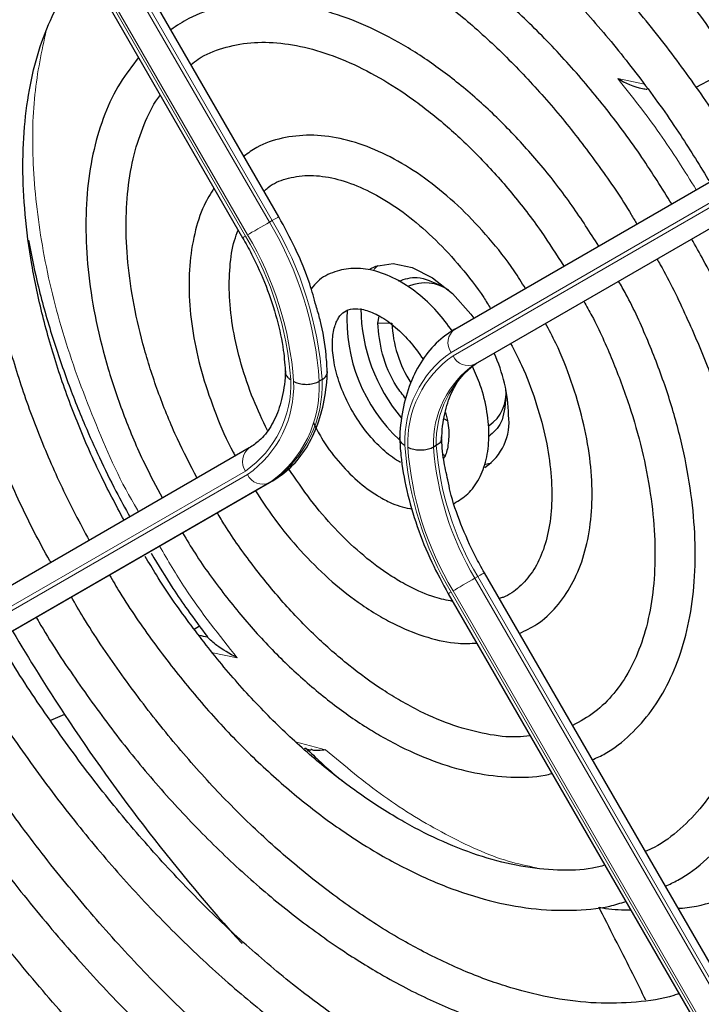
# Paper-space layout 'Blatt2' of a CAD drawing. Header units: millimetres. Extents: x 5 to 418, y 2 to 292.
# Tile 69 of 112: x 129 to 135, y 200 to 208. Entities that reach past the tile are written whole.
import ezdxf

# ---------------------------------------------------------------- set-up
doc = ezdxf.new("R2010")
doc.units = ezdxf.units.MM

psp = doc.layouts.new('Blatt2')

# ---------------------------------------------------------------- linework, layer by layer
at = {"color": 7, "linetype": 'Continuous', "lineweight": 25}
for p, q in [((131.4017, 206.2612), (127.4052, 213.1834)), ((127.1051, 213.0102), (131.1016, 206.088)), ((132.8587, 205.3294), (136.8553, 207.6373)), ((134.859, 207.3342), (135.0036, 207.4127)), ((133.049, 205.0544), (137.0455, 207.3623)), ((132.2206, 205.3808), (132.2318, 205.4392)), ((131.7595, 204.9122), (131.7359, 204.8986)), ((132.7722, 204.5877), (132.796, 204.5725)), ((132.7056, 204.366), (132.6821, 204.3524)), ((131.1565, 204.3465), (127.16, 202.0386)), ((132.7614, 204.293), (132.7822, 204.2817)), ((133.1129, 204.2122), (133.1633, 204.2242)), ((131.3468, 204.0714), (127.3502, 201.7635)), ((137.1004, 196.3907), (133.1039, 203.3129)), ((132.8038, 203.1397), (136.8004, 196.2175)), ((130.7006, 202.8462), (130.7434, 202.8725)), ((129.6267, 202.1396), (129.5102, 202.0885)), ((131.6103, 201.859), (131.6648, 201.8448))]:
    psp.add_line(p, q, dxfattribs=at)
at = {"color": 7, "linetype": 'Continuous', "lineweight": 18}
for p, q in [((131.3232, 206.2159), (127.3267, 213.1381)), ((127.3502, 213.1517), (131.3468, 206.2295)), ((131.1255, 206.1017), (127.1289, 213.0239)), ((127.1456, 213.0335), (131.1421, 206.1114)), ((136.8242, 207.4462), (132.8277, 205.1383)), ((132.8443, 205.1094), (136.8409, 207.4173)), ((134.209, 207.4052), (134.4301, 207.3585)), ((137.0219, 207.3487), (133.0254, 205.0408)), ((131.3468, 206.2295), (131.3232, 206.2159)), ((132.2206, 205.3808), (132.3385, 205.3808)), ((133.049, 205.0544), (133.0254, 205.0408)), ((127.1289, 201.8474), (131.1255, 204.1553)), ((131.1421, 204.1265), (127.1456, 201.8186)), ((127.3267, 201.7499), (131.3232, 204.0578)), ((131.3468, 204.0714), (131.3232, 204.0578)), ((133.049, 203.2812), (133.0254, 203.2676)), ((133.0254, 203.2676), (137.0219, 196.3454)), ((137.0455, 196.359), (133.049, 203.2812)), ((132.8277, 203.1534), (136.8242, 196.2312)), ((136.8409, 196.2409), (132.8443, 203.1631)), ((131.0571, 202.608), (130.854, 202.6509)), ((131.5399, 201.9138), (131.7884, 201.8466))]:
    psp.add_line(p, q, dxfattribs=at)
at = {"color": 7, "linetype": 'Continuous', "lineweight": 18, "flags": 128}
for points in [[(131.3468, 206.2295), (131.366, 206.2406), (131.3817, 206.2496), (131.3931, 206.2562), (131.3998, 206.2601), (131.4017, 206.2612)], [(131.1421, 206.1114), (131.1588, 206.121), (131.1789, 206.1326), (131.2017, 206.1457), (131.2262, 206.1599), (131.2516, 206.1746), (131.2769, 206.1892), (131.3011, 206.2031), (131.3232, 206.2159)], [(133.1039, 203.3129), (133.102, 203.3118), (133.0953, 203.3079), (133.0839, 203.3013), (133.0682, 203.2923), (133.049, 203.2812)], [(133.0254, 203.2676), (133.0033, 203.2548), (132.9791, 203.2409), (132.9538, 203.2263), (132.9284, 203.2116), (132.9039, 203.1974), (132.8811, 203.1843), (132.861, 203.1727), (132.8443, 203.1631)], [(132.8277, 203.1534), (132.8151, 203.1462), (132.8071, 203.1415), (132.8039, 203.1397), (132.8038, 203.1397)]]:
    psp.add_lwpolyline(points, dxfattribs=at)
at = {"color": 7, "linetype": 'Continuous', "lineweight": 25, "flags": 128}
for points in [[(132.1581, 205.8293), (132.2049, 205.8515), (132.3471, 205.8736), (132.5072, 205.8412), (132.6753, 205.7564), (132.8407, 205.6245), (132.993, 205.4537), (133.0173, 205.421)], [(132.2207, 205.857), (132.2075, 205.8443), (132.1882, 205.8231)]]:
    psp.add_lwpolyline(points, dxfattribs=at)
at = {"color": 7, "linetype": 'Continuous', "lineweight": 18}
for centre, radius, start, end in [((128.82, 204.7146), 2.9461, 3.84586, 30.94452), ((128.7965, 204.701), 2.9461, 3.84586, 30.94452), ((148.5058, 175.9852), 34.7718, 119.98928, 120.03464), ((128.8252, 204.7237), 2.6814, 4.03412, 30.92588), ((128.8007, 204.7084), 2.7296, 3.99715, 30.92952), ((132.9407, 205.218), 0.1383, 126.35124, 215.18509), ((133.3398, 204.405), 0.8944, 124.92656, 182.49063), ((133.3467, 204.3897), 0.8777, 124.91275, 182.4318), ((132.9699, 205.1675), 0.1384, 204.8163, 293.64307), ((133.4838, 204.3823), 0.8023, 124.84397, 182.13721), ((133.5074, 204.3959), 0.8023, 124.84397, 182.13721), ((130.6232, 204.8751), 0.8777, 304.91275, 2.4318), ((130.6301, 204.8598), 0.8944, 304.92656, 2.49063), ((130.7672, 204.8524), 0.9698, 304.98315, 2.73052), ((130.7907, 204.866), 0.9698, 304.98315, 2.73052), ((135.1691, 204.5564), 2.7296, 183.99715, 210.92952), ((135.1446, 204.5411), 2.6814, 184.03412, 210.92588), ((135.1403, 204.5337), 2.4649, 184.21856, 210.90782), ((135.1639, 204.5473), 2.4649, 184.21856, 210.90782), ((131.2385, 204.235), 0.1383, 126.35124, 215.18509), ((131.2677, 204.1845), 0.1384, 204.8163, 293.64307)]:
    psp.add_arc(centre, radius, start, end, dxfattribs=at)
at = {"color": 7, "linetype": 'Continuous', "lineweight": 25}
for centre, radius, start, end in [((132.6129, 205.3628), 0.3507, 55.81024, 112.86683), ((133.3289, 205.4127), 1.3643, 176.72679, 227.11545), ((133.5139, 205.5179), 1.4339, 180.69955, 220.10508), ((133.3276, 205.4208), 0.99, 182.31609, 212.78142), ((131.9922, 204.581), 1.3132, 1.64984, 24.82643), ((132.9597, 204.7981), 0.3238, 304.5077, 6.80448), ((132.8509, 204.5622), 0.4575, 304.20343, 7.10875), ((143.323, 211.1763), 16.4088, 210.57672, 213.41658), ((128.9735, 193.6876), 9.2753, 78.57755, 79.00227), ((142.5589, 210.6402), 15.4758, 213.31781, 222.21309)]:
    psp.add_arc(centre, radius, start, end, dxfattribs=at)
for points, knots in [([(137.0712, 207.762), (137.0013, 207.8813), (136.8117, 208.2043), (136.4745, 208.7117), (136.0648, 209.2821), (135.6333, 209.8272), (135.184, 210.3452), (134.7188, 210.8329), (134.2403, 211.2876), (133.751, 211.7068), (133.2537, 212.0882), (132.7509, 212.4297), (132.2453, 212.7292), (131.7396, 212.985), (131.2365, 213.1956), (130.7389, 213.3595), (130.2496, 213.4758), (129.7714, 213.5437), (129.3071, 213.5626), (128.8597, 213.5323), (128.4316, 213.4539), (128.0271, 213.325), (127.7105, 213.1884), (127.5396, 213.0784), (127.4858, 213.0437)], [0, 0, 0, 0, 0.027836, 0.075404, 0.122977, 0.170555, 0.218143, 0.265742, 0.313355, 0.360985, 0.408634, 0.456301, 0.503986, 0.551687, 0.599395, 0.647094, 0.694763, 0.742373, 0.789887, 0.837268, 0.884487, 0.931535, 0.978434, 1, 1, 1, 1]), ([(127.6525, 212.755), (127.6998, 212.786), (127.8574, 212.8891), (128.1529, 213.0161), (128.5361, 213.1362), (128.9427, 213.2063), (129.3682, 213.2293), (129.8104, 213.2045), (130.2669, 213.1323), (130.735, 213.0131), (131.2123, 212.8476), (131.6962, 212.6367), (132.184, 212.3814), (132.673, 212.0831), (133.1602, 211.7434), (133.6429, 211.3641), (134.1183, 210.9474), (134.5835, 210.4956), (135.036, 210.0113), (135.4728, 209.497), (135.8922, 208.9562), (136.2893, 208.3906), (136.587, 207.9355), (136.7428, 207.6649), (136.7828, 207.5955)], [0, 0, 0, 0, 0.0209899, 0.069851, 0.1186882, 0.1673891, 0.2158993, 0.2642148, 0.3123657, 0.3603953, 0.4083456, 0.456251, 0.5041365, 0.5520177, 0.5999032, 0.6477998, 0.6957108, 0.7436373, 0.7915784, 0.8395326, 0.8874977, 0.9354713, 0.9834506, 1, 1, 1, 1]), ([(136.4671, 207.4132), (136.3946, 207.5358), (136.2096, 207.8484), (135.8838, 208.3309), (135.4958, 208.8586), (135.0869, 209.3603), (134.6608, 209.8338), (134.2198, 210.2758), (133.7668, 210.6836), (133.3044, 211.0546), (132.8354, 211.3864), (132.3627, 211.6768), (131.8893, 211.9239), (131.4179, 212.1258), (130.9515, 212.2812), (130.4933, 212.3888), (130.0463, 212.4478), (129.6135, 212.4577), (129.1983, 212.418), (128.8026, 212.3311), (128.4334, 212.1909), (128.1946, 212.0796), (128.0876, 212.0032), (128.0868, 212.0027)], [0, 0, 0, 0, 0.032875, 0.083822, 0.134775, 0.185738, 0.236713, 0.287705, 0.338718, 0.389753, 0.440814, 0.491899, 0.543005, 0.594125, 0.645237, 0.696311, 0.747305, 0.798171, 0.848856, 0.899324, 0.949573, 0.99965, 1, 1, 1, 1]), ([(128.2567, 211.7084), (128.3132, 211.7447), (128.4726, 211.8473), (128.7635, 211.9659), (129.125, 212.0668), (129.5091, 212.118), (129.9112, 212.1221), (130.329, 212.0785), (130.7599, 211.9877), (131.201, 211.8504), (131.6497, 211.6674), (132.1032, 211.4397), (132.5585, 211.1688), (133.0125, 210.8562), (133.4624, 210.5039), (133.9049, 210.1143), (134.3373, 209.6897), (134.7564, 209.2328), (135.1598, 208.747), (135.5437, 208.2347), (135.8865, 207.7346), (136.0887, 207.3981), (136.1795, 207.2471)], [0, 0, 0, 0, 0.02882, 0.081368, 0.133858, 0.186143, 0.238166, 0.289941, 0.341521, 0.392971, 0.444344, 0.49568, 0.547008, 0.598338, 0.649681, 0.701044, 0.752426, 0.803828, 0.855246, 0.906678, 0.95812, 1, 1, 1, 1]), ([(135.8642, 207.065), (135.7734, 207.2148), (135.5766, 207.539), (135.2444, 208.0148), (134.8767, 208.4925), (134.4896, 208.9429), (134.0866, 209.3633), (133.6705, 209.7504), (133.2442, 210.1013), (132.8107, 210.4134), (132.373, 210.6843), (131.9343, 210.9119), (131.4977, 211.0941), (131.0665, 211.2295), (130.6439, 211.3168), (130.2333, 211.355), (129.8383, 211.3436), (129.4617, 211.2838), (129.1091, 211.1723), (128.8523, 211.0605), (128.7231, 210.9716), (128.6938, 210.9514)], [0, 0, 0, 0, 0.047335, 0.102503, 0.157679, 0.212871, 0.268083, 0.323322, 0.378591, 0.433894, 0.489232, 0.544601, 0.599988, 0.65536, 0.710671, 0.765857, 0.820841, 0.875554, 0.929964, 0.984107, 1, 1, 1, 1]), ([(128.8596, 210.6642), (128.9399, 210.7125), (129.1164, 210.8185), (129.42, 210.927), (129.7615, 210.9995), (130.1237, 211.0231), (130.5026, 210.9994), (130.8955, 210.9283), (131.2993, 210.8106), (131.7113, 210.6471), (132.1283, 210.4389), (132.5473, 210.1876), (132.9649, 209.8948), (133.3778, 209.5627), (133.7829, 209.1938), (134.1768, 208.7909), (134.5562, 208.3569), (134.9192, 207.8958), (135.2587, 207.409), (135.4784, 207.0747), (135.5766, 206.9001), (135.5771, 206.8992)], [0, 0, 0, 0, 0.047732, 0.104951, 0.162001, 0.218715, 0.275061, 0.331102, 0.386935, 0.442647, 0.498302, 0.553942, 0.609585, 0.665249, 0.720938, 0.776655, 0.832397, 0.88816, 0.943939, 0.999729, 1, 1, 1, 1]), ([(135.2589, 206.7155), (135.2344, 206.7579), (135.1173, 206.9617), (134.8816, 207.3098), (134.5545, 207.754), (134.2055, 208.1712), (133.8404, 208.5593), (133.4614, 208.9144), (133.0722, 209.2334), (132.6757, 209.5134), (132.2755, 209.7517), (131.8748, 209.946), (131.4771, 210.0944), (131.0861, 210.1949), (130.7054, 210.2466), (130.3392, 210.2483), (129.9904, 210.2014), (129.6657, 210.1021), (129.434, 210.002), (129.3206, 209.9214), (129.2978, 209.9052)], [0, 0, 0, 0, 0.015977, 0.076619, 0.137271, 0.197942, 0.258641, 0.319377, 0.380158, 0.440989, 0.501871, 0.562796, 0.623736, 0.68463, 0.74539, 0.805902, 0.866048, 0.925763, 0.985086, 1, 1, 1, 1]), ([(129.4651, 209.6155), (129.4929, 209.6353), (129.6033, 209.714), (129.8233, 209.8053), (130.1232, 209.8875), (130.4463, 209.9192), (130.7866, 209.904), (131.1412, 209.8414), (131.5068, 209.7323), (131.8803, 209.5777), (132.2584, 209.3787), (132.6375, 209.1372), (133.0141, 208.8551), (133.3845, 208.5349), (133.7451, 208.1796), (134.0925, 207.7925), (134.4227, 207.3768), (134.7186, 206.9621), (134.892, 206.6785), (134.971, 206.5492)], [0, 0, 0, 0, 0.0213, 0.084609, 0.147915, 0.210788, 0.273103, 0.334941, 0.396461, 0.457805, 0.519077, 0.580333, 0.641603, 0.702907, 0.764251, 0.825634, 0.887048, 0.948488, 1, 1, 1, 1]), ([(129.5143, 203.3981), (129.5115, 203.4028), (129.4168, 203.5632), (129.2544, 203.8926), (129.0324, 204.3816), (128.8447, 204.8767), (128.6894, 205.3707), (128.5687, 205.8594), (128.4835, 206.3381), (128.4345, 206.802), (128.4219, 207.2467), (128.4455, 207.668), (128.5048, 208.0618), (128.5989, 208.4245), (128.7261, 208.7535), (128.8869, 209.0436), (129.042, 209.2599), (129.1536, 209.3626), (129.1911, 209.3972)], [0, 0, 0, 0, 0.002079, 0.070996, 0.1399, 0.208781, 0.277628, 0.346429, 0.415177, 0.483863, 0.552488, 0.62106, 0.689605, 0.758159, 0.826801, 0.895661, 0.964912, 1, 1, 1, 1]), ([(134.656, 206.3673), (134.5751, 206.4971), (134.4063, 206.7675), (134.1203, 207.1534), (133.8091, 207.5255), (133.4806, 207.8673), (133.1392, 208.1756), (132.7881, 208.4468), (132.4311, 208.6776), (132.0719, 208.8654), (131.7143, 209.0074), (131.3624, 209.1018), (131.0204, 209.1467), (130.6925, 209.1419), (130.3845, 209.0856), (130.1178, 208.9936), (129.9674, 208.8995), (129.902, 208.8587)], [0, 0, 0, 0, 0.0628584, 0.1310376, 0.1992459, 0.2674999, 0.3358152, 0.4042053, 0.4726781, 0.5412294, 0.6098315, 0.6783849, 0.7467448, 0.8147108, 0.8820855, 0.9487891, 1, 1, 1, 1]), ([(130.0681, 208.571), (130.0771, 208.5781), (130.1561, 208.6405), (130.3305, 208.7158), (130.5914, 208.7921), (130.877, 208.8168), (131.1794, 208.795), (131.4955, 208.7259), (131.8213, 208.6109), (132.1536, 208.4511), (132.4883, 208.2481), (132.8216, 208.0042), (133.1493, 207.722), (133.4671, 207.4047), (133.772, 207.0564), (134.0571, 206.6796), (134.2561, 206.3917), (134.3511, 206.2265), (134.3663, 206.2)], [0, 0, 0, 0, 0.009214, 0.081011, 0.153071, 0.224451, 0.2949, 0.364606, 0.433868, 0.502926, 0.57193, 0.640938, 0.709995, 0.779115, 0.848296, 0.917527, 0.986793, 1, 1, 1, 1]), ([(129.6272, 208.6418), (129.6231, 208.6383), (129.5423, 208.5706), (129.4131, 208.3992), (129.2448, 208.1279), (129.1145, 207.8149), (129.0193, 207.4692), (128.9617, 207.093), (128.9422, 206.6913), (128.9609, 206.2686), (129.0176, 205.8301), (129.1113, 205.3807), (129.2407, 204.9255), (129.4049, 204.4696), (129.5989, 204.018), (129.753, 203.7258), (129.8298, 203.5803)], [0, 0, 0, 0, 0.004033, 0.07871, 0.15389, 0.229752, 0.306249, 0.383198, 0.460397, 0.537693, 0.614972, 0.6922, 0.769368, 0.846482, 0.923554, 1, 1, 1, 1]), ([(130.1195, 203.7476), (130.0514, 203.8755), (129.9082, 204.1446), (129.7253, 204.5668), (129.5656, 205.0047), (129.4401, 205.4407), (129.3494, 205.8688), (129.2946, 206.2839), (129.2759, 206.6807), (129.2933, 207.0545), (129.3461, 207.4004), (129.4327, 207.7152), (129.5532, 207.993), (129.6769, 208.2022), (129.7704, 208.3018), (129.8033, 208.3368)], [0, 0, 0, 0, 0.072943, 0.153521, 0.234056, 0.314528, 0.394918, 0.475208, 0.555393, 0.63548, 0.715511, 0.795552, 0.875749, 0.95636, 1, 1, 1, 1]), ([(134.0515, 206.0182), (133.9795, 206.131), (133.8305, 206.3642), (133.5758, 206.6911), (133.299, 206.999), (133.0068, 207.2743), (132.704, 207.5134), (132.3944, 207.7123), (132.0823, 207.8676), (131.7722, 207.9764), (131.4689, 208.0361), (131.1775, 208.0455), (130.9049, 208.0022), (130.6783, 207.9251), (130.5561, 207.8434), (130.5071, 207.8106)], [0, 0, 0, 0, 0.074384, 0.153857, 0.233394, 0.313032, 0.392803, 0.472727, 0.552799, 0.632945, 0.712925, 0.792378, 0.870881, 0.948205, 1, 1, 1, 1]), ([(130.6742, 207.5212), (130.694, 207.537), (130.7722, 207.5995), (130.9353, 207.6631), (131.1627, 207.7099), (131.4129, 207.7062), (131.6776, 207.656), (131.9528, 207.5598), (132.2344, 207.4192), (132.518, 207.236), (132.7989, 207.013), (133.0724, 206.7535), (133.333, 206.4612), (133.5664, 206.1597), (133.7005, 205.9479), (133.7618, 205.8509)], [0, 0, 0, 0, 0.028972, 0.114279, 0.199798, 0.283623, 0.365764, 0.446914, 0.527654, 0.608306, 0.688988, 0.769775, 0.850678, 0.931679, 1, 1, 1, 1]), ([(130.2401, 207.5802), (130.1864, 207.5117), (130.0767, 207.3716), (129.9543, 207.1136), (129.8638, 206.8214), (129.8113, 206.4976), (129.7969, 206.1482), (129.821, 205.7787), (129.8832, 205.3951), (129.9818, 205.0033), (130.1163, 204.6097), (130.2671, 204.2491), (130.3856, 204.0268), (130.4368, 203.9308)], [0, 0, 0, 0, 0.087458, 0.178657, 0.271088, 0.364497, 0.458466, 0.552645, 0.646789, 0.740833, 0.834772, 0.928628, 1, 1, 1, 1]), ([(134.209, 207.4052), (134.2731, 207.3703), (134.3475, 207.3298), (134.4403, 207.3186), (134.4532, 207.317)], [0, 0, 0, 0, 0.8612494, 1, 1, 1, 1]), ([(130.7244, 204.0969), (130.6684, 204.2046), (130.5495, 204.433), (130.4038, 204.7922), (130.2826, 205.1643), (130.1964, 205.5307), (130.1455, 205.8846), (130.1305, 206.2201), (130.1512, 206.531), (130.2055, 206.8136), (130.2954, 207.0575), (130.3687, 207.2092), (130.4182, 207.2672), (130.4198, 207.269)], [0, 0, 0, 0, 0.090298, 0.19153, 0.29266, 0.393638, 0.494422, 0.594988, 0.69535, 0.795611, 0.895939, 0.99677, 1, 1, 1, 1]), ([(133.4436, 205.6672), (133.4131, 205.7165), (133.3217, 205.8643), (133.1432, 206.088), (132.9155, 206.3317), (132.6724, 206.5406), (132.4203, 206.7109), (132.1637, 206.8378), (131.9083, 206.9169), (131.6599, 206.9454), (131.428, 206.9191), (131.2417, 206.858), (131.1473, 206.7884), (131.1122, 206.7625)], [0, 0, 0, 0, 0.04971, 0.148978, 0.248408, 0.348108, 0.448168, 0.548614, 0.64925, 0.749315, 0.847677, 0.943478, 1, 1, 1, 1]), ([(131.2793, 206.4731), (131.2903, 206.4837), (131.342, 206.5337), (131.4589, 206.5807), (131.6334, 206.6113), (131.8335, 206.5909), (132.0456, 206.5249), (132.2648, 206.4147), (132.4858, 206.2627), (132.7034, 206.0725), (132.9094, 205.8473), (133.0622, 205.6536), (133.1365, 205.5314), (133.1552, 205.5007)], [0, 0, 0, 0, 0.029258, 0.138407, 0.250078, 0.356664, 0.459361, 0.560618, 0.661623, 0.762745, 0.864149, 0.965811, 1, 1, 1, 1]), ([(130.8644, 206.4988), (130.8355, 206.452), (130.766, 206.3394), (130.6984, 206.1226), (130.6567, 205.8586), (130.6548, 205.5682), (130.6917, 205.2607), (130.7655, 204.943), (130.8777, 204.6244), (130.9716, 204.4007), (131.035, 204.2899), (131.0409, 204.2797)], [0, 0, 0, 0, 0.088797, 0.21354, 0.340937, 0.469926, 0.599428, 0.728789, 0.857907, 0.986829, 1, 1, 1, 1]), ([(131.7096, 205.5241), (131.6933, 205.5842), (131.6502, 205.7432), (131.5466, 205.9933), (131.4484, 206.1748), (131.4017, 206.2612)], [0, 0, 0, 0, 0.2415219, 0.6390427, 1, 1, 1, 1]), ([(131.3072, 204.4914), (131.2666, 204.5767), (131.1802, 204.7582), (131.0856, 205.0409), (131.0187, 205.3276), (130.9873, 205.6005), (130.9924, 205.8488), (131.0195, 206.0353), (131.0542, 206.123), (131.0653, 206.1509)], [0, 0, 0, 0, 0.140593, 0.298994, 0.456939, 0.614254, 0.770852, 0.926891, 1, 1, 1, 1]), ([(129.3287, 206.0682), (129.3501, 205.9569), (129.3979, 205.7077), (129.5056, 205.3204), (129.6396, 204.9196), (129.7781, 204.5696), (129.9162, 204.2617), (130.0393, 204.0076), (130.1291, 203.8462), (130.1683, 203.7758)], [0, 0, 0, 0, 0.146263, 0.327257, 0.500767, 0.664233, 0.781127, 0.904457, 1, 1, 1, 1]), ([(131.1016, 206.088), (131.1267, 206.043), (131.1998, 205.9117), (131.3004, 205.6853), (131.3891, 205.4156), (131.4415, 205.1704), (131.4519, 205.0248), (131.4565, 204.9609)], [0, 0, 0, 0, 0.121243, 0.354097, 0.586718, 0.818525, 1, 1, 1, 1]), ([(134.6027, 200.7168), (134.6375, 200.7328), (134.7627, 200.7903), (134.9512, 200.9373), (135.1641, 201.1538), (135.3432, 201.4135), (135.4889, 201.7103), (135.599, 202.0426), (135.6723, 202.4067), (135.7077, 202.7984), (135.7048, 203.213), (135.6639, 203.6455), (135.5854, 204.091), (135.4705, 204.5443), (135.3212, 205.0008), (135.1369, 205.4544), (134.9692, 205.8154), (134.8538, 206.0185), (134.8204, 206.0774)], [0, 0, 0, 0, 0.025432, 0.09144, 0.157422, 0.22372, 0.290583, 0.358045, 0.425981, 0.494211, 0.562575, 0.63096, 0.699308, 0.767604, 0.835849, 0.904052, 0.972225, 1, 1, 1, 1]), ([(134.5336, 205.9117), (134.5429, 205.8958), (134.633, 205.7416), (134.7786, 205.4362), (134.965, 205.0012), (135.1167, 204.5627), (135.2353, 204.1281), (135.3184, 203.7022), (135.3657, 203.2905), (135.3768, 202.8981), (135.3519, 202.5299), (135.2919, 202.1901), (135.198, 201.8828), (135.0718, 201.6114), (134.9154, 201.377), (134.7278, 201.1855), (134.5674, 201.0612), (134.4613, 201.016), (134.4362, 201.0053)], [0, 0, 0, 0, 0.007987, 0.077271, 0.146533, 0.215753, 0.284916, 0.354005, 0.423006, 0.491916, 0.560748, 0.629544, 0.698364, 0.767357, 0.836765, 0.906897, 0.977993, 1, 1, 1, 1]), ([(132.8384, 205.3155), (132.7979, 205.3698), (132.7099, 205.4878), (132.5495, 205.6346), (132.3698, 205.7531), (132.1895, 205.8218), (132.0178, 205.8408), (131.8606, 205.8109), (131.7387, 205.7501), (131.6865, 205.6861), (131.669, 205.6646)], [0, 0, 0, 0, 0.121104, 0.26353, 0.407617, 0.553734, 0.681749, 0.803792, 0.934198, 1, 1, 1, 1]), ([(132.3953, 205.7279), (132.444, 205.745), (132.5477, 205.7814), (132.6806, 205.7197), (132.7509, 205.687)], [0, 0, 0, 0, 0.470262, 1, 1, 1, 1]), ([(133.998, 201.7642), (134.0343, 201.7803), (134.1497, 201.8318), (134.3166, 201.9679), (134.4945, 202.166), (134.6378, 202.4055), (134.7468, 202.6804), (134.8192, 202.9884), (134.8538, 203.325), (134.8498, 203.6847), (134.8075, 204.0617), (134.7277, 204.4498), (134.6124, 204.8435), (134.4611, 205.2358), (134.3276, 205.533), (134.2365, 205.6929), (134.2162, 205.7284)], [0, 0, 0, 0, 0.034804, 0.110957, 0.187067, 0.263784, 0.341517, 0.420224, 0.499594, 0.579283, 0.659033, 0.738718, 0.818313, 0.897826, 0.977281, 1, 1, 1, 1]), ([(131.8037, 204.9662), (131.8007, 205.0157), (131.792, 205.1587), (131.7635, 205.3465), (131.7215, 205.485), (131.7096, 205.5241)], [0, 0, 0, 0, 0.275641, 0.795667, 1, 1, 1, 1]), ([(132.41, 204.2255), (132.3879, 204.2393), (132.3228, 204.2796), (132.2114, 204.3771), (132.0878, 204.5238), (131.9818, 204.6945), (131.9021, 204.8762), (131.8542, 205.0547), (131.84, 205.2154), (131.8569, 205.345), (131.8964, 205.4331), (131.945, 205.4806), (132.0033, 205.5028), (132.0999, 205.4981), (132.2195, 205.4534), (132.3525, 205.3639), (132.4844, 205.2389), (132.5604, 205.1327), (132.5985, 205.0794)], [0, 0, 0, 0, 0.0327781, 0.096298, 0.1605749, 0.2254027, 0.2903704, 0.3548971, 0.4185114, 0.4810159, 0.5431983, 0.6072536, 0.68171, 0.7425965, 0.8081369, 0.8717773, 0.935579, 1, 1, 1, 1]), ([(133.9273, 205.5616), (133.9501, 205.5211), (134.0398, 205.362), (134.1682, 205.0722), (134.3086, 204.7001), (134.4137, 204.3295), (134.4843, 203.968), (134.519, 203.6215), (134.518, 203.2963), (134.4818, 202.9978), (134.4119, 202.731), (134.3107, 202.4995), (134.1796, 202.3066), (134.0231, 202.1508), (133.8972, 202.0825), (133.834, 202.0483)], [0, 0, 0, 0, 0.027614, 0.108697, 0.189719, 0.270641, 0.351426, 0.432043, 0.512486, 0.59279, 0.673063, 0.753515, 0.834611, 0.917039, 1, 1, 1, 1]), ([(132.4529, 204.7543), (132.4263, 204.788), (132.3401, 204.8971), (132.246, 205.1282), (132.2291, 205.2966), (132.2206, 205.3808)], [0, 0, 0, 0, 0.182718, 0.591359, 1, 1, 1, 1]), ([(132.8587, 205.3294), (132.8257, 205.3083), (132.7364, 205.2511), (132.6148, 205.1222), (132.5062, 204.9377), (132.4344, 204.7213), (132.4076, 204.5423), (132.4027, 204.4393), (132.4019, 204.4208)], [0, 0, 0, 0, 0.120337, 0.325835, 0.532783, 0.744527, 0.954131, 1, 1, 1, 1]), ([(133.394, 202.8104), (133.4434, 202.8338), (133.5576, 202.888), (133.7041, 203.0264), (133.833, 203.21), (133.9263, 203.4303), (133.9835, 203.6825), (134.0025, 203.9625), (133.9824, 204.2634), (133.9244, 204.5777), (133.8285, 204.8969), (133.7233, 205.167), (133.6395, 205.3239), (133.6103, 205.3785)], [0, 0, 0, 0, 0.070989, 0.164196, 0.25756, 0.352629, 0.449898, 0.548788, 0.648408, 0.74807, 0.847559, 0.946872, 1, 1, 1, 1]), ([(133.3217, 205.2119), (133.3526, 205.1525), (133.4329, 204.9982), (133.5295, 204.7406), (133.6113, 204.4503), (133.657, 204.1708), (133.6677, 203.9106), (133.644, 203.6769), (133.5883, 203.4765), (133.5049, 203.3124), (133.3939, 203.1905), (133.3022, 203.1199), (133.2373, 203.1032), (133.2266, 203.1004)], [0, 0, 0, 0, 0.063601, 0.165373, 0.266904, 0.368074, 0.468795, 0.569085, 0.669207, 0.76971, 0.872125, 0.978915, 1, 1, 1, 1]), ([(132.749, 204.4147), (132.7515, 204.453), (132.7589, 204.5642), (132.796, 204.7263), (132.8678, 204.883), (132.9537, 204.9907), (133.0207, 205.0355), (133.049, 205.0544)], [0, 0, 0, 0, 0.121998, 0.35528, 0.588901, 0.826298, 1, 1, 1, 1]), ([(132.8538, 203.8872), (132.893, 203.9111), (132.9768, 203.9623), (133.066, 204.0903), (133.1256, 204.2493), (133.1481, 204.4364), (133.1309, 204.6449), (133.0838, 204.8455), (133.0285, 204.9701), (133.0054, 205.0222)], [0, 0, 0, 0, 0.12448, 0.266559, 0.411606, 0.564488, 0.723656, 0.884548, 1, 1, 1, 1]), ([(131.4565, 204.9861), (131.454, 204.9479), (131.4466, 204.8366), (131.4095, 204.6746), (131.3378, 204.5178), (131.2518, 204.4102), (131.1848, 204.3654), (131.1565, 204.3465)], [0, 0, 0, 0, 0.121998, 0.35528, 0.588901, 0.826298, 1, 1, 1, 1]), ([(131.3468, 204.0714), (131.3798, 204.0925), (131.4691, 204.1497), (131.5907, 204.2787), (131.6994, 204.4631), (131.7711, 204.6796), (131.798, 204.8585), (131.8028, 204.9615), (131.8037, 204.98)], [0, 0, 0, 0, 0.120337, 0.325835, 0.532783, 0.744527, 0.954131, 1, 1, 1, 1]), ([(131.4564, 204.9717), (131.4563, 204.9708), (131.4559, 204.9649), (131.4593, 204.9543), (131.4668, 204.9402), (131.477, 204.9289), (131.4877, 204.9201), (131.495, 204.9152), (131.4993, 204.9127), (131.5, 204.9123)], [0, 0, 0, 0, 0.043164, 0.266738, 0.48434, 0.708238, 0.839781, 0.97267, 1, 1, 1, 1]), ([(131.7595, 204.9122), (131.7651, 204.9158), (131.7764, 204.923), (131.7891, 204.9356), (131.7981, 204.9493), (131.8028, 204.9614), (131.8028, 204.9689), (131.8028, 204.9714)], [0, 0, 0, 0, 0.218214, 0.442758, 0.660971, 0.885507, 1, 1, 1, 1]), ([(131.5236, 204.8987), (131.5244, 204.8982), (131.5287, 204.8958), (131.5372, 204.8916), (131.5522, 204.8854), (131.5717, 204.8796), (131.5958, 204.8751), (131.6211, 204.873), (131.6463, 204.8734), (131.6713, 204.8762), (131.6949, 204.8814), (131.7171, 204.8887), (131.7296, 204.8953), (131.7359, 204.8986)], [0, 0, 0, 0, 0.01342, 0.077283, 0.141796, 0.247648, 0.356562, 0.462304, 0.571105, 0.676797, 0.78555, 0.891242, 1, 1, 1, 1]), ([(133.2813, 204.7685), (133.2745, 204.6911), (133.2617, 204.5464), (133.1793, 204.4753), (133.1409, 204.4423)], [0, 0, 0, 0, 0.534725, 1, 1, 1, 1]), ([(132.7832, 204.6408), (132.7903, 204.6107), (132.8112, 204.5233), (132.8095, 204.3998), (132.7917, 204.2994), (132.7718, 204.2675), (132.7661, 204.2583)], [0, 0, 0, 0, 0.179637, 0.523495, 0.861797, 1, 1, 1, 1]), ([(131.6873, 204.5571), (131.7087, 204.5147), (131.7659, 204.4012), (131.8905, 204.2349), (132.0476, 204.0714), (132.1698, 203.9805), (132.2672, 203.9225), (132.3627, 203.8725), (132.4514, 203.8521), (132.5067, 203.8393)], [0, 0, 0, 0, 0.115772, 0.309757, 0.504702, 0.690871, 0.718511, 0.824468, 1, 1, 1, 1]), ([(132.4018, 204.4347), (132.4047, 204.3851), (132.4129, 204.2422), (132.4561, 203.9948), (132.5425, 203.6966), (132.6582, 203.4076), (132.7569, 203.2261), (132.8038, 203.1397)], [0, 0, 0, 0, 0.119661, 0.345415, 0.570792, 0.795741, 1, 1, 1, 1]), ([(132.8016, 204.0811), (132.7887, 204.1367), (132.7597, 204.2612), (132.7528, 204.3763), (132.749, 204.4399)], [0, 0, 0, 0, 0.446374, 1, 1, 1, 1]), ([(132.4462, 204.3661), (132.4454, 204.3665), (132.4412, 204.369), (132.4339, 204.3739), (132.4233, 204.3826), (132.413, 204.3939), (132.4056, 204.4078), (132.4021, 204.4184), (132.4025, 204.4243), (132.4026, 204.4253)], [0, 0, 0, 0, 0.027692, 0.159469, 0.292587, 0.511005, 0.735743, 0.953935, 1, 1, 1, 1]), ([(132.6821, 204.3524), (132.6759, 204.3492), (132.6634, 204.3426), (132.6415, 204.3353), (132.6177, 204.33), (132.593, 204.3272), (132.5675, 204.3268), (132.5425, 204.3288), (132.5181, 204.3333), (132.4986, 204.3392), (132.4833, 204.3454), (132.4749, 204.3496), (132.4705, 204.3521), (132.4698, 204.3525)], [0, 0, 0, 0, 0.105647, 0.214359, 0.320006, 0.428712, 0.534438, 0.643221, 0.749098, 0.858039, 0.922043, 0.986702, 1, 1, 1, 1]), ([(132.7489, 204.4245), (132.7489, 204.4222), (132.7489, 204.4151), (132.7443, 204.4033), (132.7355, 204.3897), (132.7227, 204.3769), (132.7114, 204.3697), (132.7056, 204.366)], [0, 0, 0, 0, 0.106275, 0.326515, 0.55313, 0.77337, 1, 1, 1, 1]), ([(132.8406, 203.0759), (132.7923, 203.0851), (132.6781, 203.1068), (132.5292, 203.1731), (132.3953, 203.2462), (132.2608, 203.3304), (132.0757, 203.4718), (131.8623, 203.6772), (131.6599, 203.9126), (131.5414, 204.0894), (131.4823, 204.1776)], [0, 0, 0, 0, 0.1121678, 0.2648328, 0.3129057, 0.3918622, 0.5434157, 0.6954682, 0.8479499, 1, 1, 1, 1]), ([(133.1039, 203.3129), (133.0788, 203.3579), (133.0056, 203.4892), (132.9067, 203.715), (132.8309, 203.9301), (132.8078, 204.0491), (132.8016, 204.0811)], [0, 0, 0, 0, 0.180366, 0.526768, 0.872823, 1, 1, 1, 1]), ([(131.2071, 203.9907), (131.2671, 203.9008), (131.3912, 203.7146), (131.607, 203.4617), (131.842, 203.2325), (132.0569, 203.0652), (132.2367, 202.9516), (132.4185, 202.8551), (132.6345, 202.7721), (132.8579, 202.7218), (132.9893, 202.7278), (133.0403, 202.7301)], [0, 0, 0, 0, 0.120708, 0.249746, 0.379057, 0.508773, 0.587522, 0.656403, 0.78692, 0.917396, 1, 1, 1, 1]), ([(133.4828, 201.9637), (133.4473, 201.9593), (133.3347, 201.9453), (133.1223, 201.9715), (132.8533, 202.0406), (132.6132, 202.1413), (132.4156, 202.2469), (132.2175, 202.3688), (131.9798, 202.5416), (131.7026, 202.7852), (131.435, 203.0629), (131.1841, 203.3717), (131.0018, 203.623), (130.9126, 203.7747), (130.8925, 203.8091)], [0, 0, 0, 0, 0.047799, 0.151464, 0.253393, 0.354451, 0.41296, 0.46559, 0.566257, 0.667097, 0.768083, 0.869204, 0.970426, 1, 1, 1, 1]), ([(130.6044, 203.6427), (130.6382, 203.5861), (130.7455, 203.4067), (130.9527, 203.1248), (131.2203, 202.8028), (131.5062, 202.5117), (131.8043, 202.2548), (132.0523, 202.0783), (132.2539, 201.9558), (132.4566, 201.8465), (132.7191, 201.7342), (133.0269, 201.6476), (133.3238, 201.6153), (133.5377, 201.6172), (133.6447, 201.6457), (133.6635, 201.6507)], [0, 0, 0, 0, 0.043227, 0.137062, 0.230954, 0.324945, 0.419075, 0.513378, 0.553496, 0.603349, 0.697902, 0.792503, 0.886726, 0.980084, 1, 1, 1, 1]), ([(130.3444, 203.4739), (130.4035, 203.3761), (130.4993, 203.2173), (130.6567, 202.9873), (130.7545, 202.8561), (130.8102, 202.7813)], [0, 0, 0, 0, 0.408181, 0.662685, 1, 1, 1, 1]), ([(134.1023, 200.8907), (134.068, 200.8819), (133.9462, 200.8503), (133.7133, 200.8449), (133.4089, 200.8746), (133.0902, 200.954), (132.7687, 201.0761), (132.5401, 201.1913), (132.3643, 201.2916), (132.1822, 201.4026), (131.9013, 201.6008), (131.5722, 201.8751), (131.2519, 202.1853), (130.944, 202.5275), (130.6545, 202.8987), (130.4367, 203.2078), (130.3252, 203.3973), (130.295, 203.4487)], [0, 0, 0, 0, 0.032401, 0.11539, 0.197311, 0.278437, 0.359113, 0.435218, 0.444239, 0.486348, 0.566752, 0.647244, 0.727809, 0.808447, 0.889145, 0.969889, 1, 1, 1, 1]), ([(129.9993, 203.2933), (130.0275, 203.2449), (130.1393, 203.053), (130.3606, 202.7359), (130.6596, 202.3477), (130.979, 201.9881), (131.3132, 201.6597), (131.6591, 201.3664), (131.9709, 201.142), (132.2295, 200.9824), (132.4889, 200.8411), (132.7911, 200.7052), (133.1458, 200.591), (133.4927, 200.5247), (133.8259, 200.5113), (134.0888, 200.5327), (134.2314, 200.5768), (134.2756, 200.5904)], [0, 0, 0, 0, 0.026021, 0.103081, 0.180162, 0.257284, 0.334465, 0.411723, 0.489069, 0.538868, 0.579706, 0.657194, 0.734725, 0.812115, 0.889159, 0.965619, 1, 1, 1, 1]), ([(134.716, 199.8276), (134.702, 199.8225), (134.5922, 199.7825), (134.3639, 199.7525), (134.0335, 199.7413), (133.6849, 199.7821), (133.3244, 199.8686), (132.9542, 200.0014), (132.6477, 200.1462), (132.3998, 200.2832), (132.1516, 200.4337), (131.8333, 200.6536), (131.4593, 200.9544), (131.0932, 201.292), (130.7386, 201.6631), (130.3986, 202.0642), (130.0785, 202.4927), (129.8389, 202.8434), (129.7158, 203.0554), (129.6835, 203.1109)], [0, 0, 0, 0, 0.010331, 0.081097, 0.151268, 0.220842, 0.28997, 0.358829, 0.427557, 0.457972, 0.493968, 0.562628, 0.631343, 0.700101, 0.768903, 0.837746, 0.906621, 0.975519, 1, 1, 1, 1]), ([(129.3928, 202.943), (129.3995, 202.9312), (129.4977, 202.7575), (129.7121, 202.4369), (130.0345, 201.9879), (130.3801, 201.5656), (130.7422, 201.1716), (131.1188, 200.81), (131.5064, 200.4839), (131.8825, 200.2102), (132.1996, 200.0122), (132.5175, 199.8379), (132.8547, 199.6815), (133.2514, 199.5421), (133.6406, 199.4509), (134.0191, 199.4082), (134.3814, 199.4178), (134.6719, 199.4591), (134.832, 199.5157), (134.8853, 199.5345)], [0, 0, 0, 0, 0.00489, 0.071718, 0.138555, 0.205411, 0.272296, 0.33922, 0.406191, 0.473218, 0.530554, 0.565918, 0.633038, 0.700192, 0.767278, 0.834196, 0.900813, 0.967008, 1, 1, 1, 1]), ([(135.3236, 198.7754), (135.2704, 198.7561), (135.1107, 198.6984), (134.8194, 198.6529), (134.4547, 198.6368), (134.0725, 198.6707), (133.6772, 198.7511), (133.2715, 198.8782), (132.8656, 199.0477), (132.5771, 199.1968), (132.3545, 199.3239), (132.1243, 199.4628), (131.7724, 199.7023), (131.3583, 200.0266), (130.9515, 200.3883), (130.555, 200.7846), (130.1724, 201.2125), (129.806, 201.6684), (129.4613, 202.1504), (129.2181, 202.5166), (129.0988, 202.7256), (129.0783, 202.7614)], [0, 0, 0, 0, 0.031219, 0.093709, 0.155812, 0.217519, 0.278913, 0.340099, 0.401169, 0.458925, 0.466609, 0.498605, 0.559596, 0.620625, 0.681681, 0.742768, 0.803883, 0.865022, 0.92618, 0.987351, 1, 1, 1, 1]), ([(131.0571, 202.608), (130.9949, 202.6426), (130.8918, 202.7), (130.8335, 202.7567), (130.8104, 202.7792)], [0, 0, 0, 0, 0.602753, 1, 1, 1, 1]), ([(128.7907, 202.5953), (128.8334, 202.5219), (128.9788, 202.2719), (129.2535, 201.8635), (129.6113, 201.3746), (129.9907, 200.912), (130.3868, 200.4779), (130.7975, 200.0758), (131.2197, 199.7085), (131.6504, 199.379), (131.9932, 199.1516), (132.2681, 198.9879), (132.5434, 198.8363), (132.9124, 198.6613), (133.347, 198.4996), (133.7749, 198.3853), (134.1925, 198.3198), (134.5969, 198.3028), (134.983, 198.3381), (135.2831, 198.3976), (135.4451, 198.4623), (135.4932, 198.4816)], [0, 0, 0, 0, 0.024893, 0.084681, 0.144477, 0.204286, 0.264115, 0.32397, 0.383856, 0.443777, 0.503736, 0.525177, 0.556785, 0.616785, 0.676812, 0.736803, 0.796699, 0.856424, 0.915894, 0.975048, 1, 1, 1, 1]), ([(135.9317, 197.7221), (135.8971, 197.7075), (135.7492, 197.6454), (135.4639, 197.583), (135.0782, 197.5367), (134.6728, 197.5414), (134.2527, 197.5928), (133.82, 197.6915), (133.3774, 197.8366), (132.9356, 198.0238), (132.6119, 198.1906), (132.3597, 198.3339), (132.0993, 198.4906), (131.7169, 198.7479), (131.2662, 199.0936), (130.8222, 199.4771), (130.3879, 199.896), (129.9663, 200.3476), (129.5602, 200.8289), (129.1727, 201.3369), (128.8064, 201.8638), (128.5829, 202.2299), (128.4721, 202.4113)], [0, 0, 0, 0, 0.017316, 0.07398, 0.130407, 0.186548, 0.242429, 0.298112, 0.353664, 0.409142, 0.461634, 0.472322, 0.501413, 0.556837, 0.61229, 0.667762, 0.723255, 0.77877, 0.834303, 0.889852, 0.945412, 1, 1, 1, 1]), ([(128.1854, 202.2458), (128.2094, 202.2038), (128.3428, 201.97), (128.6112, 201.5605), (128.989, 201.0226), (129.39, 200.5098), (129.8089, 200.0238), (130.2439, 199.568), (130.6921, 199.1453), (131.1508, 198.7583), (131.6173, 198.4095), (131.9829, 198.1704), (132.2749, 197.9975), (132.5672, 197.8358), (132.9656, 197.6438), (133.4351, 197.4615), (133.8984, 197.3264), (134.3522, 197.2394), (134.7934, 197.2016), (135.2196, 197.2119), (135.6251, 197.2751), (135.9196, 197.3485), (136.0702, 197.4156), (136.1007, 197.4293)], [0, 0, 0, 0, 0.011961, 0.066529, 0.121102, 0.175682, 0.230275, 0.284884, 0.339513, 0.394165, 0.448844, 0.503549, 0.521416, 0.550246, 0.604978, 0.659732, 0.714464, 0.769138, 0.823706, 0.878111, 0.932303, 0.986256, 1, 1, 1, 1]), ([(136.5379, 196.6721), (136.4803, 196.6478), (136.3011, 196.572), (135.9745, 196.4947), (135.5622, 196.439), (135.1301, 196.4335), (134.6827, 196.475), (134.2218, 196.564), (133.7501, 196.6997), (133.2701, 196.8814), (132.8223, 197.0905), (132.4494, 197.2934), (132.0763, 197.5173), (131.6654, 197.791), (131.1808, 198.1565), (130.7025, 198.5602), (130.2334, 198.9998), (129.7761, 199.4729), (129.3334, 199.9769), (128.9076, 200.5086), (128.5023, 201.0658), (128.1543, 201.5847), (127.9531, 201.9241), (127.8703, 202.0638)], [0, 0, 0, 0, 0.024649, 0.076789, 0.128757, 0.180513, 0.232071, 0.283468, 0.334752, 0.385965, 0.437141, 0.476365, 0.503222, 0.554373, 0.605545, 0.656731, 0.707934, 0.759153, 0.810386, 0.861633, 0.912889, 0.964152, 1, 1, 1, 1]), ([(130.1771, 198.4691), (129.9306, 198.7229), (129.4363, 199.232), (128.7409, 200.0863), (128.1016, 200.9667), (127.7268, 201.5828), (127.5476, 201.8775)], [0, 0, 0, 0, 0.254215, 0.509942, 0.76567, 1, 1, 1, 1]), ([(127.582, 201.8974), (127.6275, 201.8186), (127.791, 201.5353), (128.0994, 201.0648), (128.5044, 200.4897), (128.932, 199.9395), (129.3779, 199.4158), (129.8401, 198.9218), (130.3161, 198.4603), (130.8034, 198.0337), (131.2994, 197.6445), (131.7804, 197.3095), (132.1847, 197.0608), (132.5894, 196.8364), (133.0151, 196.6284), (133.5172, 196.4271), (134.0134, 196.2726), (134.5007, 196.166), (134.9764, 196.1079), (135.4374, 196.0992), (135.8817, 196.138), (136.303, 196.231), (136.5791, 196.3118), (136.7068, 196.3743), (136.7092, 196.3754)], [0, 0, 0, 0, 0.01943, 0.069936, 0.120444, 0.170959, 0.221483, 0.272019, 0.322569, 0.373136, 0.423723, 0.474329, 0.518625, 0.545295, 0.595931, 0.646585, 0.697225, 0.747827, 0.79836, 0.848782, 0.899057, 0.949155, 0.999073, 1, 1, 1, 1]), ([(131.6235, 201.8622), (131.7086, 201.7807), (131.8099, 201.6837), (131.9151, 201.5996), (131.9319, 201.5862)], [0, 0, 0, 0, 0.8403545, 1, 1, 1, 1]), ([(131.7884, 201.8466), (131.7687, 201.8442), (131.7365, 201.8403), (131.7039, 201.8413), (131.6816, 201.8423), (131.6713, 201.8483), (131.6654, 201.8516)], [0, 0, 0, 0, 0.41441, 0.678534, 0.817569, 1, 1, 1, 1]), ([(134.7085, 200.5336), (134.7204, 200.5343), (134.8381, 200.5418), (135.0515, 200.5988), (135.2841, 200.6741), (135.4042, 200.7452), (135.4349, 200.7633)], [0, 0, 0, 0, 0.045503, 0.449675, 0.859451, 1, 1, 1, 1]), ([(134.0534, 200.5426), (134.0718, 200.5391), (134.1606, 200.5222), (134.2473, 200.5213), (134.3159, 200.5206)], [0, 0, 0, 0, 0.20769, 1, 1, 1, 1]), ([(134.4415, 199.7718), (134.4059, 199.844), (134.2921, 200.0751), (134.1547, 200.3411), (134.057, 200.5352), (134.0534, 200.5426)], [0, 0, 0, 0, 0.304666, 0.973855, 1, 1, 1, 1])]:
    psp.add_open_spline(points, degree=3, knots=knots, dxfattribs=at)
at = {"color": 7, "linetype": 'Continuous', "lineweight": 18}
for points, knots in [([(129.4743, 207.8056), (129.4374, 207.6323), (129.3621, 207.2785), (129.3555, 206.6589), (129.4354, 205.9807), (129.6095, 205.2613), (129.8797, 204.5396), (130.0968, 204.0511), (130.2365, 203.8228), (130.2399, 203.8171)], [0, 0, 0, 0, 0.1564268, 0.3194965, 0.4873162, 0.6576159, 0.8279155, 0.9957352, 1, 1, 1, 1]), ([(134.859, 206.4846), (134.7608, 206.6417), (134.5594, 206.9639), (134.3278, 207.2557), (134.209, 207.4052)], [0, 0, 0, 0, 0.487616, 1, 1, 1, 1]), ([(130.4136, 203.5325), (130.4826, 203.415), (130.6753, 203.0872), (130.9079, 202.7953), (131.0571, 202.608)], [0, 0, 0, 0, 0.358272, 1, 1, 1, 1]), ([(131.7884, 201.8466), (131.9488, 201.7128), (132.2757, 201.4401), (132.7862, 201.135), (133.2134, 200.9363), (133.4573, 200.8856), (133.5346, 200.8695)], [0, 0, 0, 0, 0.27795, 0.566465, 0.862478, 1, 1, 1, 1])]:
    psp.add_open_spline(points, degree=3, knots=knots, dxfattribs=at)

doc.saveas('drawing.dxf')
